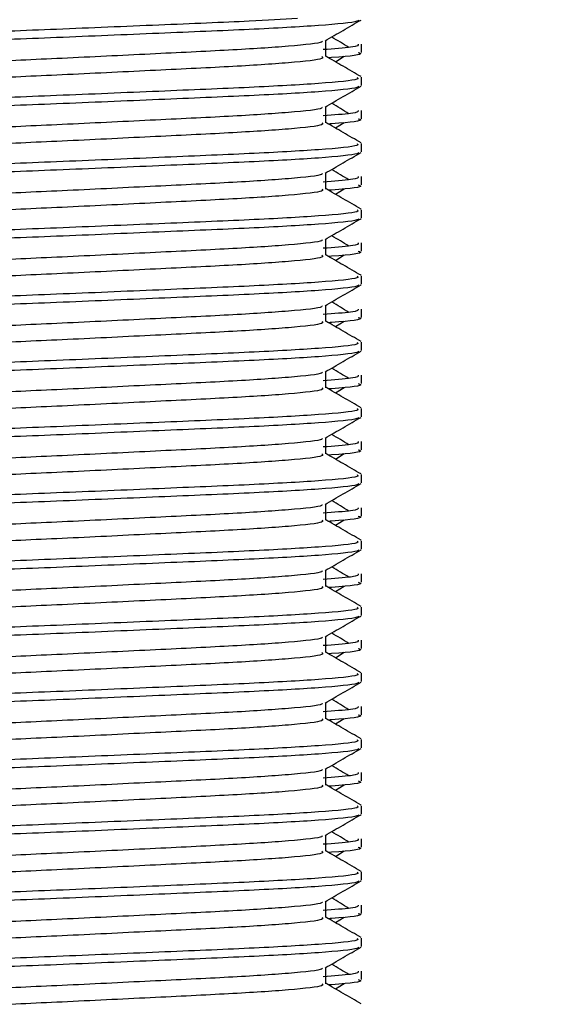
# Model space of a CAD drawing. Header units: millimetres. Extents: x 0 to 420, y 0 to 297.
# Tile 59 of 84: x 284.81 to 286.04, y 173.74 to 176.03. Entities that reach past the tile are written whole.
import ezdxf

# ---------------------------------------------------------------- set-up
doc = ezdxf.new("R2010")
doc.units = ezdxf.units.MM
doc.layers.add('QUOTE', color=174, linetype='Continuous')
doc.styles.add('SLDTEXTSTYLE3', font='TXT', dxfattribs={"width": 0.75})
doc.dimstyles.new('SLDDIMSTYLE0', dxfattribs={"dimtxt": 3, "dimasz": 3, "dimexe": 0, "dimexo": 0.0625, "dimgap": 0.75, "dimtad": 1, "dimdec": 0, "dimlfac": 12.940767, "dimrnd": 1e-09, "dimzin": 12, "dimdsep": 46, "dimtxsty": 'SLDTEXTSTYLE3', "dimsah": 1, "dimcen": 0.09, "dimadec": 0, "dimazin": 3, "dimtfac": 1, "dimtdec": 3, "dimtofl": 0, "dimtmove": 0, "dimatfit": 3, "dimfxl": 0, "dimfrac": 2, "dimtolj": 1, "dimtzin": 12, "dimarcsym": 0})

# ---------------------------------------------------------------- blocks, each defined once
blk = doc.blocks.new('_D')
at = {"layer": 'QUOTE'}
for p, q in [((281.1407, 171.5062), (281.1407, 182.2673)), ((330.1331, 171.5062), (330.1331, 182.2673)), ((281.1407, 180.2673), (330.1331, 180.2673))]:
    blk.add_line(p, q, dxfattribs=at)
for points in [[(281.1407, 180.2673), (284.1407, 179.7673), (284.1407, 180.7673)], [(330.1331, 180.2673), (327.1331, 180.7673), (327.1331, 179.7673)]]:
    blk.add_solid(points, dxfattribs=at)
at = {"layer": 'QUOTE', "insert": (302.3119, 184.1345), "char_height": 3, "attachment_point": 1, "style": 'SLDTEXTSTYLE3'}
blk.add_mtext('634', dxfattribs=at)

msp = doc.modelspace()

# ---------------------------------------------------------------- linework, layer by layer
at = {"color": 7, "linetype": 'Continuous', "lineweight": 25}
for p, q in [((285.52819, 175.94707), (285.52819, 175.98475)), ((285.61184, 175.95663), (285.61184, 175.97589)), ((285.55048, 175.93497), (285.57116, 175.94764)), ((285.61184, 175.87933), (285.61184, 175.8986)), ((285.52819, 175.79252), (285.52819, 175.8302)), ((285.61184, 175.80208), (285.61184, 175.82134)), ((285.55048, 175.78042), (285.57116, 175.79309)), ((285.61184, 175.72478), (285.61184, 175.74405)), ((285.52819, 175.63797), (285.52819, 175.67565)), ((285.61184, 175.64753), (285.61184, 175.66679)), ((285.55048, 175.62587), (285.57116, 175.63854)), ((285.61184, 175.57023), (285.61184, 175.5895)), ((285.52819, 175.48342), (285.52819, 175.5211)), ((285.61184, 175.49298), (285.61184, 175.51224)), ((285.55048, 175.47132), (285.57116, 175.48399)), ((285.61184, 175.41568), (285.61184, 175.43495)), ((285.52819, 175.32887), (285.52819, 175.36655)), ((285.61184, 175.33843), (285.61184, 175.35769)), ((285.55048, 175.31677), (285.57116, 175.32944)), ((285.61184, 175.26113), (285.61184, 175.2804)), ((285.52819, 175.17432), (285.52819, 175.212)), ((285.61184, 175.18388), (285.61184, 175.20314)), ((285.55048, 175.16222), (285.57116, 175.17489)), ((285.61184, 175.10657), (285.61184, 175.12585)), ((285.52819, 175.01977), (285.52819, 175.05745)), ((285.61184, 175.02933), (285.61184, 175.04859)), ((285.55048, 175.00767), (285.57116, 175.02034)), ((285.61184, 174.95202), (285.61184, 174.9713)), ((285.52819, 174.86522), (285.52819, 174.9029)), ((285.61184, 174.87478), (285.61184, 174.89404)), ((285.55048, 174.85312), (285.57116, 174.86579)), ((285.61184, 174.79747), (285.61184, 174.81675)), ((285.52819, 174.71067), (285.52819, 174.74835)), ((285.61184, 174.72023), (285.61184, 174.73949)), ((285.55048, 174.69857), (285.57116, 174.71124)), ((285.61184, 174.64292), (285.61184, 174.6622)), ((285.52819, 174.55612), (285.52819, 174.5938)), ((285.61184, 174.56568), (285.61184, 174.58494)), ((285.55048, 174.54402), (285.57116, 174.55668)), ((285.61184, 174.48837), (285.61184, 174.50764)), ((285.52819, 174.40157), (285.52819, 174.43925)), ((285.61184, 174.41113), (285.61184, 174.43039)), ((285.55048, 174.38947), (285.57116, 174.40213)), ((285.61184, 174.33382), (285.61184, 174.35309)), ((285.52819, 174.24701), (285.52819, 174.2847)), ((285.61184, 174.25658), (285.61184, 174.27584)), ((285.55048, 174.23492), (285.57116, 174.24758)), ((285.61184, 174.17927), (285.61184, 174.19854)), ((285.52819, 174.09246), (285.52819, 174.13014)), ((285.61184, 174.10203), (285.61184, 174.12129)), ((285.55048, 174.08037), (285.57116, 174.09303)), ((285.61184, 174.02472), (285.61184, 174.04399)), ((285.52819, 173.93791), (285.52819, 173.97559)), ((285.61184, 173.94748), (285.61184, 173.96674)), ((285.55048, 173.92581), (285.57116, 173.93848)), ((285.61184, 173.87017), (285.61184, 173.88944)), ((285.52819, 173.78336), (285.52819, 173.82104)), ((285.61184, 173.79293), (285.61184, 173.81219)), ((285.55048, 173.77126), (285.57116, 173.78393))]:
    msp.add_line(p, q, dxfattribs=at)
for points, knots in [([(285.46197, 176.03594), (285.42676, 176.0338), (285.34113, 176.02861), (285.13815, 176.02059), (284.90108, 176.01036), (284.67495, 176.00182), (284.50729, 175.99305), (284.41331, 175.98465), (284.37036, 175.97959), (284.38075, 175.97659), (284.38317, 175.97589)], [0, 0, 0, 0, 0.1075546, 0.2616311, 0.4200829, 0.5724514, 0.7286449, 0.8487125, 0.9647164, 1, 1, 1, 1]), ([(285.60445, 176.03222), (285.60398, 176.03126), (285.60201, 176.02727), (285.52214, 176.01926), (285.35876, 176.01025), (285.13946, 176.00125), (284.90096, 175.99105), (284.6742, 175.98251), (284.49577, 175.97294), (284.38822, 175.96382), (284.38486, 175.95875), (284.38346, 175.95663)], [0, 0, 0, 0, 0.0399117, 0.1661575, 0.2890582, 0.4118359, 0.5381002, 0.6595169, 0.7839817, 0.9096926, 1, 1, 1, 1]), ([(285.52652, 175.98378), (285.54049, 175.99187), (285.56844, 176.00806), (285.59639, 176.02423), (285.61037, 176.03232)], [0, 0, 0, 0, 0.4999356, 1, 1, 1, 1]), ([(285.51871, 175.98366), (285.51934, 175.98279), (285.52218, 175.97891), (285.44941, 175.97095), (285.30967, 175.96195), (285.11967, 175.95295), (284.91337, 175.94275), (284.718, 175.9342), (284.57361, 175.92543), (284.4904, 175.91704), (284.45155, 175.91087), (284.4667, 175.9067), (284.47345, 175.90485)], [0, 0, 0, 0, 0.0351066, 0.1561349, 0.2739528, 0.3916527, 0.5126988, 0.6290926, 0.7484115, 0.8401345, 0.9287498, 1, 1, 1, 1]), ([(285.60411, 175.97589), (285.60421, 175.97359), (285.60437, 175.96952), (285.54712, 175.96509), (285.52234, 175.96318)], [0, 0, 0, 0, 0.567169, 1, 1, 1, 1]), ([(285.58184, 175.96829), (285.5687, 175.97635), (285.55542, 175.9845), (285.54212, 175.99265), (285.54198, 175.99274)], [0, 0, 0, 0, 0.98983176, 1, 1, 1, 1]), ([(285.60383, 175.95663), (285.60608, 175.95591), (285.61758, 175.95221), (285.58912, 175.9477), (285.53701, 175.94434), (285.53456, 175.94419)], [0, 0, 0, 0, 0.1882631, 0.9617109, 1, 1, 1, 1]), ([(285.51894, 175.94695), (285.52064, 175.94545), (285.52572, 175.94096), (285.45048, 175.93233), (285.30939, 175.92331), (285.11975, 175.91432), (284.91335, 175.90411), (284.718, 175.89557), (284.57361, 175.88679), (284.4904, 175.8784), (284.45156, 175.87223), (284.46669, 175.86807), (284.47342, 175.86622)], [0, 0, 0, 0, 0.059132, 0.1771634, 0.2920638, 0.4068492, 0.5248979, 0.6384095, 0.7547738, 0.8442256, 0.9306466, 1, 1, 1, 1]), ([(285.61067, 175.90014), (285.5967, 175.90823), (285.5692, 175.92413), (285.54171, 175.94005), (285.52819, 175.94787)], [0, 0, 0, 0, 0.5083681, 1, 1, 1, 1]), ([(285.60114, 175.8986), (285.60306, 175.89712), (285.60886, 175.89264), (285.52194, 175.88403), (285.3588, 175.87501), (285.1395, 175.86602), (284.90073, 175.85582), (284.67505, 175.84727), (284.50727, 175.8385), (284.41331, 175.8301), (284.37036, 175.82504), (284.38075, 175.82204), (284.38317, 175.82134)], [0, 0, 0, 0, 0.0610772, 0.1845123, 0.3046768, 0.4247211, 0.5481742, 0.6668878, 0.7885815, 0.8821287, 0.9725098, 1, 1, 1, 1]), ([(285.60445, 175.87767), (285.60398, 175.87671), (285.60201, 175.87272), (285.52214, 175.86471), (285.35876, 175.8557), (285.13946, 175.8467), (284.90096, 175.8365), (284.6742, 175.82796), (284.49577, 175.81839), (284.38822, 175.80927), (284.38486, 175.8042), (284.38346, 175.80208)], [0, 0, 0, 0, 0.0399117, 0.1661575, 0.2890582, 0.4118359, 0.5381002, 0.6595169, 0.7839817, 0.9096926, 1, 1, 1, 1]), ([(285.52652, 175.82923), (285.54049, 175.83732), (285.56844, 175.85351), (285.59639, 175.86968), (285.61037, 175.87777)], [0, 0, 0, 0, 0.4999356, 1, 1, 1, 1]), ([(285.58184, 175.81374), (285.5687, 175.8218), (285.55542, 175.82995), (285.54212, 175.8381), (285.54198, 175.83819)], [0, 0, 0, 0, 0.9898318, 1, 1, 1, 1]), ([(285.51871, 175.82911), (285.51934, 175.82824), (285.52218, 175.82436), (285.44941, 175.8164), (285.30967, 175.8074), (285.11967, 175.7984), (284.91337, 175.7882), (284.718, 175.77965), (284.57361, 175.77088), (284.4904, 175.76249), (284.45155, 175.75632), (284.4667, 175.75215), (284.47345, 175.75029)], [0, 0, 0, 0, 0.0351066, 0.1561349, 0.2739528, 0.3916527, 0.5126988, 0.6290926, 0.7484115, 0.8401345, 0.9287498, 1, 1, 1, 1]), ([(285.60411, 175.82134), (285.60421, 175.81904), (285.60437, 175.81497), (285.54712, 175.81054), (285.52234, 175.80863)], [0, 0, 0, 0, 0.567169, 1, 1, 1, 1]), ([(285.51894, 175.7924), (285.52064, 175.7909), (285.52572, 175.78641), (285.45048, 175.77778), (285.30939, 175.76876), (285.11975, 175.75977), (284.91335, 175.74956), (284.718, 175.74102), (284.57361, 175.73224), (284.4904, 175.72385), (284.45156, 175.71768), (284.46669, 175.71352), (284.47342, 175.71167)], [0, 0, 0, 0, 0.059132, 0.1771634, 0.2920638, 0.4068492, 0.5248979, 0.6384095, 0.7547738, 0.8442256, 0.9306466, 1, 1, 1, 1]), ([(285.61067, 175.74559), (285.5967, 175.75368), (285.5692, 175.76958), (285.54171, 175.7855), (285.52819, 175.79332)], [0, 0, 0, 0, 0.5083681, 1, 1, 1, 1]), ([(285.60383, 175.80208), (285.60608, 175.80136), (285.61758, 175.79766), (285.58912, 175.79315), (285.53701, 175.78979), (285.53456, 175.78964)], [0, 0, 0, 0, 0.1882631, 0.9617109, 1, 1, 1, 1]), ([(285.60114, 175.74405), (285.60306, 175.74257), (285.60886, 175.73809), (285.52194, 175.72948), (285.3588, 175.72046), (285.1395, 175.71147), (284.90073, 175.70127), (284.67505, 175.69272), (284.50727, 175.68395), (284.41331, 175.67555), (284.37036, 175.67049), (284.38075, 175.66749), (284.38317, 175.66679)], [0, 0, 0, 0, 0.0610772, 0.1845123, 0.3046768, 0.4247211, 0.5481742, 0.6668878, 0.7885815, 0.8821287, 0.9725098, 1, 1, 1, 1]), ([(285.60445, 175.72312), (285.60398, 175.72216), (285.60201, 175.71817), (285.52214, 175.71016), (285.35876, 175.70115), (285.13946, 175.69215), (284.90096, 175.68195), (284.6742, 175.6734), (284.49577, 175.66384), (284.38822, 175.65472), (284.38486, 175.64965), (284.38346, 175.64753)], [0, 0, 0, 0, 0.0399117, 0.1661575, 0.2890582, 0.4118359, 0.5381002, 0.6595169, 0.7839817, 0.9096926, 1, 1, 1, 1]), ([(285.52652, 175.67468), (285.54049, 175.68277), (285.56844, 175.69895), (285.59639, 175.71513), (285.61037, 175.72322)], [0, 0, 0, 0, 0.4999356, 1, 1, 1, 1]), ([(285.51871, 175.67456), (285.51934, 175.67369), (285.52218, 175.6698), (285.44941, 175.66185), (285.30967, 175.65285), (285.11967, 175.64385), (284.91337, 175.63365), (284.718, 175.6251), (284.57361, 175.61633), (284.4904, 175.60794), (284.45155, 175.60177), (284.4667, 175.5976), (284.47345, 175.59574)], [0, 0, 0, 0, 0.0351066, 0.1561349, 0.2739528, 0.3916527, 0.5126988, 0.6290926, 0.7484115, 0.8401345, 0.9287498, 1, 1, 1, 1]), ([(285.58184, 175.65919), (285.5687, 175.66725), (285.55542, 175.6754), (285.54212, 175.68355), (285.54198, 175.68364)], [0, 0, 0, 0, 0.9898318, 1, 1, 1, 1]), ([(285.60411, 175.66679), (285.60421, 175.66449), (285.60437, 175.66042), (285.54712, 175.65599), (285.52234, 175.65408)], [0, 0, 0, 0, 0.567169, 1, 1, 1, 1]), ([(285.51894, 175.63785), (285.52064, 175.63635), (285.52572, 175.63186), (285.45048, 175.62323), (285.30939, 175.61421), (285.11975, 175.60522), (284.91335, 175.59501), (284.718, 175.58647), (284.57361, 175.57769), (284.4904, 175.5693), (284.45156, 175.56313), (284.46669, 175.55897), (284.47342, 175.55712)], [0, 0, 0, 0, 0.05913196, 0.17716337, 0.29206379, 0.4068492, 0.5248979, 0.63840949, 0.75477382, 0.84422556, 0.93064656, 1, 1, 1, 1]), ([(285.61067, 175.59104), (285.5967, 175.59913), (285.5692, 175.61503), (285.54171, 175.63095), (285.52819, 175.63877)], [0, 0, 0, 0, 0.5083681, 1, 1, 1, 1]), ([(285.60383, 175.64753), (285.60608, 175.64681), (285.61758, 175.64311), (285.58912, 175.6386), (285.53701, 175.63524), (285.53456, 175.63509)], [0, 0, 0, 0, 0.1882631, 0.9617109, 1, 1, 1, 1]), ([(285.60114, 175.5895), (285.60306, 175.58802), (285.60886, 175.58354), (285.52194, 175.57493), (285.3588, 175.56591), (285.1395, 175.55692), (284.90073, 175.54672), (284.67505, 175.53817), (284.50727, 175.5294), (284.41331, 175.521), (284.37036, 175.51594), (284.38075, 175.51294), (284.38317, 175.51224)], [0, 0, 0, 0, 0.0610772, 0.1845123, 0.3046768, 0.4247211, 0.5481742, 0.6668878, 0.7885815, 0.8821287, 0.9725098, 1, 1, 1, 1]), ([(285.60445, 175.56857), (285.60398, 175.56761), (285.60201, 175.56362), (285.52214, 175.55561), (285.35876, 175.5466), (285.13946, 175.5376), (284.90096, 175.5274), (284.6742, 175.51885), (284.49577, 175.50929), (284.38822, 175.50017), (284.38486, 175.4951), (284.38346, 175.49298)], [0, 0, 0, 0, 0.03991172, 0.16615754, 0.28905819, 0.41183595, 0.53810024, 0.65951695, 0.7839817, 0.90969264, 1, 1, 1, 1]), ([(285.52652, 175.52013), (285.54049, 175.52822), (285.56844, 175.5444), (285.59639, 175.56058), (285.61037, 175.56867)], [0, 0, 0, 0, 0.4999356, 1, 1, 1, 1]), ([(285.51871, 175.52001), (285.51934, 175.51914), (285.52218, 175.51525), (285.44941, 175.5073), (285.30967, 175.4983), (285.11967, 175.4893), (284.91337, 175.4791), (284.718, 175.47055), (284.57361, 175.46178), (284.4904, 175.45339), (284.45155, 175.44722), (284.4667, 175.44305), (284.47345, 175.44119)], [0, 0, 0, 0, 0.0351066, 0.1561349, 0.2739528, 0.3916527, 0.5126988, 0.6290926, 0.7484115, 0.8401345, 0.9287498, 1, 1, 1, 1]), ([(285.58184, 175.50464), (285.5687, 175.5127), (285.55542, 175.52085), (285.54212, 175.529), (285.54198, 175.52909)], [0, 0, 0, 0, 0.9898318, 1, 1, 1, 1]), ([(285.60411, 175.51224), (285.60421, 175.50994), (285.60437, 175.50587), (285.54712, 175.50144), (285.52234, 175.49952)], [0, 0, 0, 0, 0.567169, 1, 1, 1, 1]), ([(285.60383, 175.49298), (285.60608, 175.49226), (285.61758, 175.48856), (285.58912, 175.48405), (285.53701, 175.48069), (285.53456, 175.48054)], [0, 0, 0, 0, 0.1882631, 0.9617109, 1, 1, 1, 1]), ([(285.51894, 175.4833), (285.52064, 175.4818), (285.52572, 175.47731), (285.45048, 175.46868), (285.30939, 175.45966), (285.11975, 175.45067), (284.91335, 175.44046), (284.718, 175.43192), (284.57361, 175.42314), (284.4904, 175.41475), (284.45156, 175.40858), (284.46669, 175.40442), (284.47342, 175.40257)], [0, 0, 0, 0, 0.05913196, 0.17716337, 0.29206379, 0.4068492, 0.5248979, 0.63840949, 0.75477382, 0.84422556, 0.93064656, 1, 1, 1, 1]), ([(285.61067, 175.43649), (285.5967, 175.44458), (285.5692, 175.46048), (285.54171, 175.4764), (285.52819, 175.48422)], [0, 0, 0, 0, 0.50836813, 1, 1, 1, 1]), ([(285.60114, 175.43495), (285.60306, 175.43347), (285.60886, 175.42899), (285.52194, 175.42038), (285.3588, 175.41136), (285.1395, 175.40237), (284.90073, 175.39217), (284.67505, 175.38362), (284.50727, 175.37485), (284.41331, 175.36645), (284.37036, 175.36139), (284.38075, 175.35839), (284.38317, 175.35769)], [0, 0, 0, 0, 0.0610772, 0.1845123, 0.3046768, 0.4247211, 0.5481742, 0.6668878, 0.7885815, 0.8821287, 0.9725098, 1, 1, 1, 1]), ([(285.60445, 175.41402), (285.60398, 175.41306), (285.60201, 175.40907), (285.52214, 175.40106), (285.35876, 175.39204), (285.13946, 175.38305), (284.90096, 175.37285), (284.6742, 175.3643), (284.49577, 175.35474), (284.38822, 175.34562), (284.38486, 175.34055), (284.38346, 175.33843)], [0, 0, 0, 0, 0.03991172, 0.16615754, 0.28905819, 0.41183595, 0.53810024, 0.65951695, 0.7839817, 0.90969264, 1, 1, 1, 1]), ([(285.52652, 175.36558), (285.54049, 175.37367), (285.56844, 175.38985), (285.59639, 175.40603), (285.61037, 175.41412)], [0, 0, 0, 0, 0.4999356, 1, 1, 1, 1]), ([(285.51871, 175.36546), (285.51934, 175.36459), (285.52218, 175.3607), (285.44941, 175.35275), (285.30967, 175.34375), (285.11967, 175.33475), (284.91337, 175.32455), (284.718, 175.316), (284.57361, 175.30723), (284.4904, 175.29884), (284.45155, 175.29267), (284.4667, 175.2885), (284.47345, 175.28664)], [0, 0, 0, 0, 0.0351066, 0.1561349, 0.2739528, 0.3916527, 0.5126988, 0.6290926, 0.7484115, 0.8401345, 0.9287498, 1, 1, 1, 1]), ([(285.60411, 175.35769), (285.60421, 175.35539), (285.60437, 175.35132), (285.54712, 175.34689), (285.52234, 175.34497)], [0, 0, 0, 0, 0.567169, 1, 1, 1, 1]), ([(285.58184, 175.35009), (285.5687, 175.35815), (285.55542, 175.3663), (285.54212, 175.37445), (285.54198, 175.37453)], [0, 0, 0, 0, 0.9898318, 1, 1, 1, 1]), ([(285.61067, 175.28194), (285.5967, 175.29002), (285.5692, 175.30593), (285.54171, 175.32185), (285.52819, 175.32967)], [0, 0, 0, 0, 0.5083681, 1, 1, 1, 1]), ([(285.60383, 175.33843), (285.60608, 175.33771), (285.61758, 175.33401), (285.58912, 175.3295), (285.53701, 175.32614), (285.53456, 175.32598)], [0, 0, 0, 0, 0.1882631, 0.9617109, 1, 1, 1, 1]), ([(285.51894, 175.32875), (285.52064, 175.32725), (285.52572, 175.32276), (285.45048, 175.31413), (285.30939, 175.30511), (285.11975, 175.29612), (284.91335, 175.28591), (284.718, 175.27736), (284.57361, 175.26859), (284.4904, 175.2602), (284.45156, 175.25403), (284.46669, 175.24987), (284.47342, 175.24802)], [0, 0, 0, 0, 0.059132, 0.1771634, 0.2920638, 0.4068492, 0.5248979, 0.6384095, 0.7547738, 0.8442256, 0.9306466, 1, 1, 1, 1]), ([(285.60114, 175.2804), (285.60306, 175.27892), (285.60886, 175.27444), (285.52194, 175.26583), (285.3588, 175.25681), (285.1395, 175.24782), (284.90073, 175.23762), (284.67505, 175.22907), (284.50727, 175.2203), (284.41331, 175.2119), (284.37036, 175.20684), (284.38075, 175.20384), (284.38317, 175.20314)], [0, 0, 0, 0, 0.0610772, 0.1845123, 0.3046768, 0.4247211, 0.5481742, 0.6668878, 0.7885815, 0.8821287, 0.9725098, 1, 1, 1, 1]), ([(285.60445, 175.25947), (285.60398, 175.25851), (285.60201, 175.25452), (285.52214, 175.24651), (285.35876, 175.23749), (285.13946, 175.2285), (284.90096, 175.2183), (284.6742, 175.20975), (284.49577, 175.20019), (284.38822, 175.19107), (284.38486, 175.186), (284.38346, 175.18388)], [0, 0, 0, 0, 0.0399117, 0.1661575, 0.2890582, 0.4118359, 0.5381002, 0.6595169, 0.7839817, 0.9096926, 1, 1, 1, 1]), ([(285.52652, 175.21103), (285.54049, 175.21912), (285.56844, 175.2353), (285.59639, 175.25148), (285.61037, 175.25957)], [0, 0, 0, 0, 0.4999356, 1, 1, 1, 1]), ([(285.58184, 175.19554), (285.5687, 175.2036), (285.55542, 175.21175), (285.54212, 175.2199), (285.54198, 175.21998)], [0, 0, 0, 0, 0.9898318, 1, 1, 1, 1]), ([(285.51871, 175.21091), (285.51934, 175.21004), (285.52218, 175.20615), (285.44941, 175.1982), (285.30967, 175.1892), (285.11967, 175.1802), (284.91337, 175.17), (284.718, 175.16145), (284.57361, 175.15268), (284.4904, 175.14429), (284.45155, 175.13812), (284.4667, 175.13395), (284.47345, 175.13209)], [0, 0, 0, 0, 0.0351066, 0.1561349, 0.2739528, 0.3916527, 0.5126988, 0.6290926, 0.7484115, 0.8401345, 0.9287498, 1, 1, 1, 1]), ([(285.60411, 175.20314), (285.60421, 175.20083), (285.60437, 175.19677), (285.54712, 175.19234), (285.52234, 175.19042)], [0, 0, 0, 0, 0.567169, 1, 1, 1, 1]), ([(285.51894, 175.1742), (285.52064, 175.1727), (285.52572, 175.16821), (285.45048, 175.15958), (285.30939, 175.15056), (285.11975, 175.14157), (284.91335, 175.13136), (284.718, 175.12281), (284.57361, 175.11404), (284.4904, 175.10565), (284.45156, 175.09948), (284.46669, 175.09532), (284.47342, 175.09347)], [0, 0, 0, 0, 0.059132, 0.1771634, 0.2920638, 0.4068492, 0.5248979, 0.6384095, 0.7547738, 0.8442256, 0.9306466, 1, 1, 1, 1]), ([(285.61067, 175.12739), (285.5967, 175.13547), (285.5692, 175.15138), (285.54171, 175.1673), (285.52819, 175.17512)], [0, 0, 0, 0, 0.50836813, 1, 1, 1, 1]), ([(285.60383, 175.18388), (285.60608, 175.18315), (285.61758, 175.17946), (285.58912, 175.17495), (285.53701, 175.17159), (285.53456, 175.17143)], [0, 0, 0, 0, 0.1882631, 0.9617109, 1, 1, 1, 1]), ([(285.60114, 175.12585), (285.60306, 175.12437), (285.60886, 175.11989), (285.52194, 175.11128), (285.3588, 175.10226), (285.1395, 175.09327), (284.90073, 175.08307), (284.67505, 175.07452), (284.50727, 175.06575), (284.41331, 175.05735), (284.37036, 175.05229), (284.38075, 175.04929), (284.38317, 175.04859)], [0, 0, 0, 0, 0.0610772, 0.1845123, 0.3046768, 0.4247211, 0.5481742, 0.6668878, 0.7885815, 0.8821287, 0.9725098, 1, 1, 1, 1]), ([(285.60445, 175.10492), (285.60398, 175.10396), (285.60201, 175.09997), (285.52214, 175.09196), (285.35876, 175.08294), (285.13946, 175.07395), (284.90096, 175.06375), (284.6742, 175.0552), (284.49577, 175.04564), (284.38822, 175.03652), (284.38486, 175.03145), (284.38346, 175.02933)], [0, 0, 0, 0, 0.0399117, 0.1661575, 0.2890582, 0.4118359, 0.5381002, 0.6595169, 0.7839817, 0.9096926, 1, 1, 1, 1]), ([(285.52652, 175.05648), (285.54049, 175.06457), (285.56844, 175.08075), (285.59639, 175.09693), (285.61037, 175.10502)], [0, 0, 0, 0, 0.4999356, 1, 1, 1, 1]), ([(285.51871, 175.05636), (285.51934, 175.05549), (285.52218, 175.0516), (285.44941, 175.04365), (285.30967, 175.03465), (285.11967, 175.02565), (284.91337, 175.01545), (284.718, 175.0069), (284.57361, 174.99813), (284.4904, 174.98974), (284.45155, 174.98357), (284.4667, 174.9794), (284.47345, 174.97754)], [0, 0, 0, 0, 0.0351066, 0.1561349, 0.2739528, 0.3916527, 0.5126988, 0.6290926, 0.7484115, 0.8401345, 0.9287498, 1, 1, 1, 1]), ([(285.58184, 175.04099), (285.5687, 175.04905), (285.55542, 175.0572), (285.54212, 175.06535), (285.54198, 175.06543)], [0, 0, 0, 0, 0.9898318, 1, 1, 1, 1]), ([(285.60411, 175.04859), (285.60421, 175.04628), (285.60437, 175.04222), (285.54712, 175.03779), (285.52234, 175.03587)], [0, 0, 0, 0, 0.567169, 1, 1, 1, 1]), ([(285.51894, 175.01965), (285.52064, 175.01815), (285.52572, 175.01366), (285.45048, 175.00503), (285.30939, 174.99601), (285.11975, 174.98702), (284.91335, 174.97681), (284.718, 174.96826), (284.57361, 174.95949), (284.4904, 174.9511), (284.45156, 174.94493), (284.46669, 174.94077), (284.47342, 174.93892)], [0, 0, 0, 0, 0.059132, 0.1771634, 0.2920638, 0.4068492, 0.5248979, 0.6384095, 0.7547738, 0.8442256, 0.9306466, 1, 1, 1, 1]), ([(285.61067, 174.97284), (285.5967, 174.98092), (285.5692, 174.99683), (285.54171, 175.01275), (285.52819, 175.02057)], [0, 0, 0, 0, 0.5083681, 1, 1, 1, 1]), ([(285.60383, 175.02933), (285.60608, 175.0286), (285.61758, 175.02491), (285.58912, 175.0204), (285.53701, 175.01704), (285.53456, 175.01688)], [0, 0, 0, 0, 0.1882631, 0.9617109, 1, 1, 1, 1]), ([(285.60114, 174.9713), (285.60306, 174.96982), (285.60886, 174.96534), (285.52194, 174.95673), (285.3588, 174.94771), (285.1395, 174.93872), (284.90073, 174.92852), (284.67505, 174.91997), (284.50727, 174.9112), (284.41331, 174.9028), (284.37036, 174.89774), (284.38075, 174.89474), (284.38317, 174.89404)], [0, 0, 0, 0, 0.0610772, 0.1845123, 0.3046768, 0.4247211, 0.5481742, 0.6668878, 0.7885815, 0.8821287, 0.9725098, 1, 1, 1, 1]), ([(285.60445, 174.95036), (285.60398, 174.94941), (285.60201, 174.94542), (285.52214, 174.9374), (285.35876, 174.92839), (285.13946, 174.9194), (284.90096, 174.9092), (284.6742, 174.90065), (284.49577, 174.89109), (284.38822, 174.88197), (284.38486, 174.8769), (284.38346, 174.87478)], [0, 0, 0, 0, 0.0399117, 0.1661575, 0.2890582, 0.4118359, 0.5381002, 0.6595169, 0.7839817, 0.9096926, 1, 1, 1, 1]), ([(285.52652, 174.90193), (285.54049, 174.91002), (285.56844, 174.9262), (285.59639, 174.94238), (285.61037, 174.95047)], [0, 0, 0, 0, 0.4999356, 1, 1, 1, 1]), ([(285.51871, 174.90181), (285.51934, 174.90094), (285.52218, 174.89705), (285.44941, 174.8891), (285.30967, 174.8801), (285.11967, 174.8711), (284.91337, 174.8609), (284.718, 174.85235), (284.57361, 174.84358), (284.4904, 174.83519), (284.45155, 174.82902), (284.4667, 174.82485), (284.47345, 174.82299)], [0, 0, 0, 0, 0.0351066, 0.1561349, 0.2739528, 0.3916527, 0.5126988, 0.6290926, 0.7484115, 0.8401345, 0.9287498, 1, 1, 1, 1]), ([(285.60411, 174.89404), (285.60421, 174.89173), (285.60437, 174.88767), (285.54712, 174.88324), (285.52234, 174.88132)], [0, 0, 0, 0, 0.567169, 1, 1, 1, 1]), ([(285.58184, 174.88644), (285.5687, 174.8945), (285.55542, 174.90265), (285.54212, 174.9108), (285.54198, 174.91088)], [0, 0, 0, 0, 0.9898318, 1, 1, 1, 1]), ([(285.60383, 174.87478), (285.60608, 174.87405), (285.61758, 174.87036), (285.58912, 174.86585), (285.53701, 174.86249), (285.53456, 174.86233)], [0, 0, 0, 0, 0.1882631, 0.9617109, 1, 1, 1, 1]), ([(285.51894, 174.8651), (285.52064, 174.8636), (285.52572, 174.85911), (285.45048, 174.85048), (285.30939, 174.84146), (285.11975, 174.83246), (284.91335, 174.82226), (284.718, 174.81371), (284.57361, 174.80494), (284.4904, 174.79655), (284.45156, 174.79038), (284.46669, 174.78622), (284.47342, 174.78437)], [0, 0, 0, 0, 0.059132, 0.1771634, 0.2920638, 0.4068492, 0.5248979, 0.6384095, 0.7547738, 0.8442256, 0.9306466, 1, 1, 1, 1]), ([(285.61067, 174.81829), (285.5967, 174.82637), (285.5692, 174.84228), (285.54171, 174.8582), (285.52819, 174.86602)], [0, 0, 0, 0, 0.5083681, 1, 1, 1, 1]), ([(285.60114, 174.81675), (285.60306, 174.81526), (285.60886, 174.81079), (285.52194, 174.80218), (285.3588, 174.79316), (285.1395, 174.78417), (284.90073, 174.77397), (284.67505, 174.76542), (284.50727, 174.75665), (284.41331, 174.74825), (284.37036, 174.74319), (284.38075, 174.74019), (284.38317, 174.73949)], [0, 0, 0, 0, 0.0610772, 0.1845123, 0.3046768, 0.4247211, 0.5481742, 0.6668878, 0.7885815, 0.8821287, 0.9725098, 1, 1, 1, 1]), ([(285.60445, 174.79581), (285.60398, 174.79486), (285.60201, 174.79087), (285.52214, 174.78285), (285.35876, 174.77384), (285.13946, 174.76485), (284.90096, 174.75465), (284.6742, 174.7461), (284.49577, 174.73654), (284.38822, 174.72742), (284.38486, 174.72235), (284.38346, 174.72023)], [0, 0, 0, 0, 0.03991172, 0.16615754, 0.28905819, 0.41183595, 0.53810024, 0.65951695, 0.7839817, 0.90969264, 1, 1, 1, 1]), ([(285.52652, 174.74738), (285.54049, 174.75547), (285.56844, 174.77165), (285.59639, 174.78783), (285.61037, 174.79592)], [0, 0, 0, 0, 0.49993563, 1, 1, 1, 1]), ([(285.58184, 174.73189), (285.5687, 174.73995), (285.55542, 174.7481), (285.54212, 174.75625), (285.54198, 174.75633)], [0, 0, 0, 0, 0.9898318, 1, 1, 1, 1]), ([(285.51871, 174.74726), (285.51934, 174.74639), (285.52218, 174.7425), (285.44941, 174.73455), (285.30967, 174.72555), (285.11967, 174.71655), (284.91337, 174.70635), (284.718, 174.6978), (284.57361, 174.68903), (284.4904, 174.68064), (284.45155, 174.67447), (284.4667, 174.6703), (284.47345, 174.66844)], [0, 0, 0, 0, 0.0351066, 0.1561349, 0.2739528, 0.3916527, 0.5126988, 0.6290926, 0.7484115, 0.8401345, 0.9287498, 1, 1, 1, 1]), ([(285.60411, 174.73949), (285.60421, 174.73718), (285.60437, 174.73311), (285.54712, 174.72869), (285.52234, 174.72677)], [0, 0, 0, 0, 0.567169, 1, 1, 1, 1]), ([(285.51894, 174.71055), (285.52064, 174.70905), (285.52572, 174.70456), (285.45048, 174.69593), (285.30939, 174.68691), (285.11975, 174.67791), (284.91335, 174.66771), (284.718, 174.65916), (284.57361, 174.65039), (284.4904, 174.642), (284.45156, 174.63583), (284.46669, 174.63167), (284.47342, 174.62982)], [0, 0, 0, 0, 0.059132, 0.1771634, 0.2920638, 0.4068492, 0.5248979, 0.6384095, 0.7547738, 0.8442256, 0.9306466, 1, 1, 1, 1]), ([(285.61067, 174.66374), (285.5967, 174.67182), (285.5692, 174.68773), (285.54171, 174.70365), (285.52819, 174.71147)], [0, 0, 0, 0, 0.50836813, 1, 1, 1, 1]), ([(285.60383, 174.72023), (285.60608, 174.7195), (285.61758, 174.71581), (285.58912, 174.7113), (285.53701, 174.70794), (285.53456, 174.70778)], [0, 0, 0, 0, 0.1882631, 0.9617109, 1, 1, 1, 1]), ([(285.60114, 174.6622), (285.60306, 174.66071), (285.60886, 174.65624), (285.52194, 174.64763), (285.3588, 174.63861), (285.1395, 174.62962), (284.90073, 174.61942), (284.67505, 174.61087), (284.50727, 174.6021), (284.41331, 174.5937), (284.37036, 174.58864), (284.38075, 174.58564), (284.38317, 174.58494)], [0, 0, 0, 0, 0.0610772, 0.1845123, 0.3046768, 0.4247211, 0.5481742, 0.6668878, 0.7885815, 0.8821287, 0.9725098, 1, 1, 1, 1]), ([(285.60445, 174.64126), (285.60398, 174.64031), (285.60201, 174.63631), (285.52214, 174.6283), (285.35876, 174.61929), (285.13946, 174.6103), (284.90096, 174.6001), (284.6742, 174.59155), (284.49577, 174.58199), (284.38822, 174.57287), (284.38486, 174.5678), (284.38346, 174.56568)], [0, 0, 0, 0, 0.03991172, 0.16615754, 0.28905819, 0.41183595, 0.53810024, 0.65951695, 0.7839817, 0.90969264, 1, 1, 1, 1]), ([(285.52652, 174.59283), (285.54049, 174.60092), (285.56844, 174.6171), (285.59639, 174.63328), (285.61037, 174.64137)], [0, 0, 0, 0, 0.4999356, 1, 1, 1, 1]), ([(285.58184, 174.57734), (285.5687, 174.5854), (285.55542, 174.59355), (285.54212, 174.6017), (285.54198, 174.60178)], [0, 0, 0, 0, 0.9898318, 1, 1, 1, 1]), ([(285.51871, 174.59271), (285.51934, 174.59183), (285.52218, 174.58795), (285.44941, 174.58), (285.30967, 174.571), (285.11967, 174.562), (284.91337, 174.5518), (284.718, 174.54325), (284.57361, 174.53448), (284.4904, 174.52609), (284.45155, 174.51992), (284.4667, 174.51575), (284.47345, 174.51389)], [0, 0, 0, 0, 0.0351066, 0.1561349, 0.2739528, 0.3916527, 0.5126988, 0.6290926, 0.7484115, 0.8401345, 0.9287498, 1, 1, 1, 1]), ([(285.60411, 174.58494), (285.60421, 174.58263), (285.60437, 174.57856), (285.54712, 174.57414), (285.52234, 174.57222)], [0, 0, 0, 0, 0.567169, 1, 1, 1, 1]), ([(285.51894, 174.556), (285.52064, 174.5545), (285.52572, 174.55001), (285.45048, 174.54138), (285.30939, 174.53236), (285.11975, 174.52336), (284.91335, 174.51316), (284.718, 174.50461), (284.57361, 174.49584), (284.4904, 174.48745), (284.45156, 174.48128), (284.46669, 174.47712), (284.47342, 174.47526)], [0, 0, 0, 0, 0.059132, 0.1771634, 0.2920638, 0.4068492, 0.5248979, 0.6384095, 0.7547738, 0.8442256, 0.9306466, 1, 1, 1, 1]), ([(285.61067, 174.50919), (285.5967, 174.51727), (285.5692, 174.53318), (285.54171, 174.5491), (285.52819, 174.55692)], [0, 0, 0, 0, 0.5083681, 1, 1, 1, 1]), ([(285.60383, 174.56568), (285.60608, 174.56495), (285.61758, 174.56126), (285.58912, 174.55675), (285.53701, 174.55339), (285.53456, 174.55323)], [0, 0, 0, 0, 0.1882631, 0.9617109, 1, 1, 1, 1]), ([(285.60114, 174.50764), (285.60306, 174.50616), (285.60886, 174.50169), (285.52194, 174.49308), (285.3588, 174.48406), (285.1395, 174.47507), (284.90073, 174.46486), (284.67505, 174.45632), (284.50727, 174.44755), (284.41331, 174.43915), (284.37036, 174.43409), (284.38075, 174.43109), (284.38317, 174.43039)], [0, 0, 0, 0, 0.0610772, 0.1845123, 0.3046768, 0.4247211, 0.5481742, 0.6668878, 0.7885815, 0.8821287, 0.9725098, 1, 1, 1, 1]), ([(285.60445, 174.48671), (285.60398, 174.48576), (285.60201, 174.48176), (285.52214, 174.47375), (285.35876, 174.46474), (285.13946, 174.45575), (284.90096, 174.44554), (284.6742, 174.437), (284.49577, 174.42744), (284.38822, 174.41832), (284.38486, 174.41325), (284.38346, 174.41113)], [0, 0, 0, 0, 0.03991172, 0.16615754, 0.28905819, 0.41183595, 0.53810024, 0.65951695, 0.7839817, 0.90969264, 1, 1, 1, 1]), ([(285.52652, 174.43828), (285.54049, 174.44637), (285.56844, 174.46255), (285.59639, 174.47873), (285.61037, 174.48682)], [0, 0, 0, 0, 0.4999356, 1, 1, 1, 1]), ([(285.51871, 174.43816), (285.51934, 174.43728), (285.52218, 174.4334), (285.44941, 174.42545), (285.30967, 174.41645), (285.11967, 174.40745), (284.91337, 174.39725), (284.718, 174.3887), (284.57361, 174.37993), (284.4904, 174.37154), (284.45155, 174.36537), (284.4667, 174.3612), (284.47345, 174.35934)], [0, 0, 0, 0, 0.0351066, 0.1561349, 0.2739528, 0.3916527, 0.5126988, 0.6290926, 0.7484115, 0.8401345, 0.9287498, 1, 1, 1, 1]), ([(285.58184, 174.42279), (285.5687, 174.43085), (285.55542, 174.439), (285.54212, 174.44715), (285.54198, 174.44723)], [0, 0, 0, 0, 0.9898318, 1, 1, 1, 1]), ([(285.60411, 174.43039), (285.60421, 174.42808), (285.60437, 174.42401), (285.54712, 174.41959), (285.52234, 174.41767)], [0, 0, 0, 0, 0.567169, 1, 1, 1, 1]), ([(285.60383, 174.41113), (285.60608, 174.4104), (285.61758, 174.40671), (285.58912, 174.4022), (285.53701, 174.39884), (285.53456, 174.39868)], [0, 0, 0, 0, 0.1882631, 0.9617109, 1, 1, 1, 1]), ([(285.51894, 174.40145), (285.52064, 174.39995), (285.52572, 174.39546), (285.45048, 174.38683), (285.30939, 174.37781), (285.11975, 174.36881), (284.91335, 174.35861), (284.718, 174.35006), (284.57361, 174.34129), (284.4904, 174.3329), (284.45156, 174.32673), (284.46669, 174.32257), (284.47342, 174.32071)], [0, 0, 0, 0, 0.059132, 0.1771634, 0.2920638, 0.4068492, 0.5248979, 0.6384095, 0.7547738, 0.8442256, 0.9306466, 1, 1, 1, 1]), ([(285.61067, 174.35464), (285.5967, 174.36272), (285.5692, 174.37863), (285.54171, 174.39454), (285.52819, 174.40237)], [0, 0, 0, 0, 0.5083681, 1, 1, 1, 1]), ([(285.60114, 174.35309), (285.60306, 174.35161), (285.60886, 174.34714), (285.52194, 174.33853), (285.3588, 174.32951), (285.1395, 174.32052), (284.90073, 174.31031), (284.67505, 174.30177), (284.50727, 174.293), (284.41331, 174.2846), (284.37036, 174.27954), (284.38075, 174.27654), (284.38317, 174.27584)], [0, 0, 0, 0, 0.0610772, 0.1845123, 0.3046768, 0.4247211, 0.5481742, 0.6668878, 0.7885815, 0.8821287, 0.9725098, 1, 1, 1, 1]), ([(285.60445, 174.33216), (285.60398, 174.3312), (285.60201, 174.32721), (285.52214, 174.3192), (285.35876, 174.31019), (285.13946, 174.3012), (284.90096, 174.29099), (284.6742, 174.28245), (284.49577, 174.27289), (284.38822, 174.26377), (284.38486, 174.2587), (284.38346, 174.25658)], [0, 0, 0, 0, 0.0399117, 0.1661575, 0.2890582, 0.4118359, 0.5381002, 0.6595169, 0.7839817, 0.9096926, 1, 1, 1, 1]), ([(285.52652, 174.28373), (285.54049, 174.29182), (285.56844, 174.308), (285.59639, 174.32418), (285.61037, 174.33227)], [0, 0, 0, 0, 0.4999356, 1, 1, 1, 1]), ([(285.51871, 174.28361), (285.51934, 174.28273), (285.52218, 174.27885), (285.44941, 174.2709), (285.30967, 174.2619), (285.11967, 174.2529), (284.91337, 174.2427), (284.718, 174.23415), (284.57361, 174.22538), (284.4904, 174.21699), (284.45155, 174.21081), (284.4667, 174.20665), (284.47345, 174.20479)], [0, 0, 0, 0, 0.0351066, 0.1561349, 0.2739528, 0.3916527, 0.5126988, 0.6290926, 0.7484115, 0.8401345, 0.9287498, 1, 1, 1, 1]), ([(285.60411, 174.27584), (285.60421, 174.27353), (285.60437, 174.26946), (285.54712, 174.26504), (285.52234, 174.26312)], [0, 0, 0, 0, 0.567169, 1, 1, 1, 1]), ([(285.58184, 174.26823), (285.5687, 174.2763), (285.55542, 174.28445), (285.54212, 174.2926), (285.54198, 174.29268)], [0, 0, 0, 0, 0.9898318, 1, 1, 1, 1]), ([(285.60383, 174.25658), (285.60608, 174.25585), (285.61758, 174.25216), (285.58912, 174.24765), (285.53701, 174.24429), (285.53456, 174.24413)], [0, 0, 0, 0, 0.1882631, 0.9617109, 1, 1, 1, 1]), ([(285.51894, 174.2469), (285.52064, 174.2454), (285.52572, 174.24091), (285.45048, 174.23228), (285.30939, 174.22326), (285.11975, 174.21426), (284.91335, 174.20406), (284.718, 174.19551), (284.57361, 174.18674), (284.4904, 174.17835), (284.45156, 174.17218), (284.46669, 174.16802), (284.47342, 174.16616)], [0, 0, 0, 0, 0.059132, 0.1771634, 0.2920638, 0.4068492, 0.5248979, 0.6384095, 0.7547738, 0.8442256, 0.9306466, 1, 1, 1, 1]), ([(285.61067, 174.20009), (285.5967, 174.20817), (285.5692, 174.22408), (285.54171, 174.23999), (285.52819, 174.24782)], [0, 0, 0, 0, 0.5083681, 1, 1, 1, 1]), ([(285.60114, 174.19854), (285.60306, 174.19706), (285.60886, 174.19259), (285.52194, 174.18398), (285.3588, 174.17496), (285.1395, 174.16597), (284.90073, 174.15576), (284.67505, 174.14721), (284.50727, 174.13844), (284.41331, 174.13004), (284.37036, 174.12499), (284.38075, 174.12199), (284.38317, 174.12129)], [0, 0, 0, 0, 0.0610772, 0.1845123, 0.3046768, 0.4247211, 0.5481742, 0.6668878, 0.7885815, 0.8821287, 0.9725098, 1, 1, 1, 1]), ([(285.60445, 174.17761), (285.60398, 174.17665), (285.60201, 174.17266), (285.52214, 174.16465), (285.35876, 174.15564), (285.13946, 174.14665), (284.90096, 174.13644), (284.6742, 174.1279), (284.49577, 174.11833), (284.38822, 174.10922), (284.38486, 174.10415), (284.38346, 174.10203)], [0, 0, 0, 0, 0.0399117, 0.1661575, 0.2890582, 0.4118359, 0.5381002, 0.6595169, 0.7839817, 0.9096926, 1, 1, 1, 1]), ([(285.52652, 174.12918), (285.54049, 174.13727), (285.56844, 174.15345), (285.59639, 174.16963), (285.61037, 174.17772)], [0, 0, 0, 0, 0.4999356, 1, 1, 1, 1]), ([(285.58184, 174.11368), (285.5687, 174.12175), (285.55542, 174.1299), (285.54212, 174.13805), (285.54198, 174.13813)], [0, 0, 0, 0, 0.9898318, 1, 1, 1, 1]), ([(285.51871, 174.12906), (285.51934, 174.12818), (285.52218, 174.1243), (285.44941, 174.11635), (285.30967, 174.10735), (285.11967, 174.09835), (284.91337, 174.08815), (284.718, 174.0796), (284.57361, 174.07083), (284.4904, 174.06244), (284.45155, 174.05626), (284.4667, 174.0521), (284.47345, 174.05024)], [0, 0, 0, 0, 0.0351066, 0.1561349, 0.2739528, 0.3916527, 0.5126988, 0.6290926, 0.7484115, 0.8401345, 0.9287498, 1, 1, 1, 1]), ([(285.60411, 174.12129), (285.60421, 174.11898), (285.60437, 174.11491), (285.54712, 174.11049), (285.52234, 174.10857)], [0, 0, 0, 0, 0.567169, 1, 1, 1, 1]), ([(285.51894, 174.09235), (285.52064, 174.09085), (285.52572, 174.08636), (285.45048, 174.07772), (285.30939, 174.06871), (285.11975, 174.05971), (284.91335, 174.04951), (284.718, 174.04096), (284.57361, 174.03219), (284.4904, 174.0238), (284.45156, 174.01763), (284.46669, 174.01347), (284.47342, 174.01161)], [0, 0, 0, 0, 0.05913196, 0.17716337, 0.29206379, 0.4068492, 0.5248979, 0.63840949, 0.75477382, 0.84422556, 0.93064656, 1, 1, 1, 1]), ([(285.61067, 174.04554), (285.5967, 174.05362), (285.5692, 174.06953), (285.54171, 174.08544), (285.52819, 174.09327)], [0, 0, 0, 0, 0.5083681, 1, 1, 1, 1]), ([(285.60383, 174.10203), (285.60608, 174.1013), (285.61758, 174.09761), (285.58912, 174.0931), (285.53701, 174.08974), (285.53456, 174.08958)], [0, 0, 0, 0, 0.1882631, 0.9617109, 1, 1, 1, 1]), ([(285.60114, 174.04399), (285.60306, 174.04251), (285.60886, 174.03804), (285.52194, 174.02943), (285.3588, 174.02041), (285.1395, 174.01142), (284.90073, 174.00121), (284.67505, 173.99266), (284.50727, 173.98389), (284.41331, 173.97549), (284.37036, 173.97044), (284.38075, 173.96744), (284.38317, 173.96674)], [0, 0, 0, 0, 0.0610772, 0.1845123, 0.3046768, 0.4247211, 0.5481742, 0.6668878, 0.7885815, 0.8821287, 0.9725098, 1, 1, 1, 1]), ([(285.60445, 174.02306), (285.60398, 174.0221), (285.60201, 174.01811), (285.52214, 174.0101), (285.35876, 174.00109), (285.13946, 173.9921), (284.90096, 173.98189), (284.6742, 173.97335), (284.49577, 173.96378), (284.38822, 173.95467), (284.38486, 173.9496), (284.38346, 173.94748)], [0, 0, 0, 0, 0.0399117, 0.1661575, 0.2890582, 0.4118359, 0.5381002, 0.6595169, 0.7839817, 0.9096926, 1, 1, 1, 1]), ([(285.52652, 173.97463), (285.54049, 173.98272), (285.56844, 173.9989), (285.59639, 174.01508), (285.61037, 174.02317)], [0, 0, 0, 0, 0.4999356, 1, 1, 1, 1]), ([(285.51871, 173.97451), (285.51934, 173.97363), (285.52218, 173.96975), (285.44941, 173.9618), (285.30967, 173.9528), (285.11967, 173.9438), (284.91337, 173.9336), (284.718, 173.92505), (284.57361, 173.91628), (284.4904, 173.90789), (284.45155, 173.90171), (284.4667, 173.89755), (284.47345, 173.89569)], [0, 0, 0, 0, 0.0351066, 0.1561349, 0.2739528, 0.3916527, 0.5126988, 0.6290926, 0.7484115, 0.8401345, 0.9287498, 1, 1, 1, 1]), ([(285.58184, 173.95913), (285.5687, 173.9672), (285.55542, 173.97535), (285.54212, 173.9835), (285.54198, 173.98358)], [0, 0, 0, 0, 0.9898318, 1, 1, 1, 1]), ([(285.60411, 173.96674), (285.60421, 173.96443), (285.60437, 173.96036), (285.54712, 173.95594), (285.52234, 173.95402)], [0, 0, 0, 0, 0.567169, 1, 1, 1, 1]), ([(285.51894, 173.9378), (285.52064, 173.9363), (285.52572, 173.93181), (285.45048, 173.92317), (285.30939, 173.91416), (285.11975, 173.90516), (284.91335, 173.89496), (284.718, 173.88641), (284.57361, 173.87764), (284.4904, 173.86925), (284.45156, 173.86308), (284.46669, 173.85892), (284.47342, 173.85706)], [0, 0, 0, 0, 0.059132, 0.1771634, 0.2920638, 0.4068492, 0.5248979, 0.6384095, 0.7547738, 0.8442256, 0.9306466, 1, 1, 1, 1]), ([(285.61067, 173.89098), (285.5967, 173.89907), (285.5692, 173.91498), (285.54171, 173.93089), (285.52819, 173.93872)], [0, 0, 0, 0, 0.5083681, 1, 1, 1, 1]), ([(285.60383, 173.94748), (285.60608, 173.94675), (285.61758, 173.94306), (285.58912, 173.93855), (285.53701, 173.93519), (285.53456, 173.93503)], [0, 0, 0, 0, 0.1882631, 0.9617109, 1, 1, 1, 1]), ([(285.60114, 173.88944), (285.60306, 173.88796), (285.60886, 173.88349), (285.52194, 173.87488), (285.3588, 173.86586), (285.1395, 173.85687), (284.90073, 173.84666), (284.67505, 173.83811), (284.50727, 173.82934), (284.41331, 173.82094), (284.37036, 173.81589), (284.38075, 173.81289), (284.38317, 173.81219)], [0, 0, 0, 0, 0.0610772, 0.1845123, 0.3046768, 0.4247211, 0.5481742, 0.6668878, 0.7885815, 0.8821287, 0.9725098, 1, 1, 1, 1]), ([(285.60445, 173.86851), (285.60398, 173.86755), (285.60201, 173.86356), (285.52214, 173.85555), (285.35876, 173.84654), (285.13946, 173.83755), (284.90096, 173.82734), (284.6742, 173.8188), (284.49577, 173.80923), (284.38822, 173.80012), (284.38486, 173.79505), (284.38346, 173.79293)], [0, 0, 0, 0, 0.0399117, 0.1661575, 0.2890582, 0.4118359, 0.5381002, 0.6595169, 0.7839817, 0.9096926, 1, 1, 1, 1]), ([(285.52652, 173.82008), (285.54049, 173.82817), (285.56844, 173.84435), (285.59639, 173.86053), (285.61037, 173.86862)], [0, 0, 0, 0, 0.49993563, 1, 1, 1, 1]), ([(285.51871, 173.81996), (285.51934, 173.81908), (285.52218, 173.8152), (285.44941, 173.80725), (285.30967, 173.79825), (285.11967, 173.78925), (284.91337, 173.77905), (284.718, 173.7705), (284.57361, 173.76173), (284.4904, 173.75334), (284.45155, 173.74716), (284.4667, 173.743), (284.47345, 173.74114)], [0, 0, 0, 0, 0.0351066, 0.1561349, 0.2739528, 0.3916527, 0.5126988, 0.6290926, 0.7484115, 0.8401345, 0.9287498, 1, 1, 1, 1]), ([(285.58184, 173.80458), (285.5687, 173.81265), (285.55542, 173.8208), (285.54212, 173.82895), (285.54198, 173.82903)], [0, 0, 0, 0, 0.98983176, 1, 1, 1, 1]), ([(285.60411, 173.81219), (285.60421, 173.80988), (285.60437, 173.80581), (285.54712, 173.80139), (285.52234, 173.79947)], [0, 0, 0, 0, 0.567169, 1, 1, 1, 1]), ([(285.60383, 173.79293), (285.60608, 173.7922), (285.61758, 173.7885), (285.58912, 173.784), (285.53701, 173.78064), (285.53456, 173.78048)], [0, 0, 0, 0, 0.1882631, 0.9617109, 1, 1, 1, 1]), ([(285.51894, 173.78325), (285.52064, 173.78175), (285.52572, 173.77726), (285.45048, 173.76862), (285.30939, 173.75961), (285.11975, 173.75061), (284.91335, 173.74041), (284.718, 173.73186), (284.57361, 173.72309), (284.4904, 173.7147), (284.45156, 173.70853), (284.46669, 173.70437), (284.47342, 173.70251)], [0, 0, 0, 0, 0.059132, 0.1771634, 0.2920638, 0.4068492, 0.5248979, 0.6384095, 0.7547738, 0.8442256, 0.9306466, 1, 1, 1, 1]), ([(285.61067, 173.73643), (285.5967, 173.74452), (285.5692, 173.76043), (285.54171, 173.77634), (285.52819, 173.78417)], [0, 0, 0, 0, 0.5083681, 1, 1, 1, 1])]:
    msp.add_open_spline(points, degree=3, knots=knots, dxfattribs=at)

# ---------------------------------------------------------------- dimensions: what is measured, and where the dimension line sits
at = {"layer": 'QUOTE'}
dim = msp.add_linear_dim(base=(330.13311, 180.26727), p1=(281.14065, 169.50619), p2=(330.13311, 169.50619), dimstyle='SLDDIMSTYLE0', dxfattribs=at)
dim.commit()
dim.dimension.update_dxf_attribs({"geometry": '_D', "text_midpoint": (305.63688, 180.26727), "dimtype": 160})

doc.saveas('drawing.dxf')
